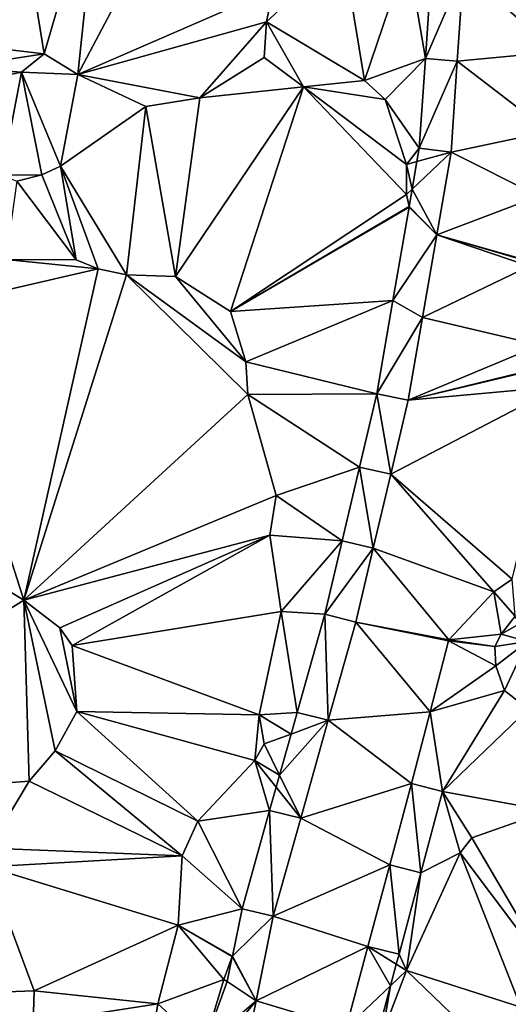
# Model space of a CAD drawing. Header units: inches. Extents: x 573063 to 573309, y 6670422 to 6670677.
# Tile 26 of 39: x 573166 to 573190, y 6670555 to 6670603. Entities that reach past the tile are written whole.
import ezdxf

# ---------------------------------------------------------------- set-up
doc = ezdxf.new("R2010")
doc.units = ezdxf.units.IN
doc.header["$MEASUREMENT"] = 0
doc.layers.add('Terreng_ortofoto', color=10, linetype='Continuous')

msp = doc.modelspace()

# ---------------------------------------------------------------- linework, layer by layer
at = {"layer": 'Terreng_ortofoto'}
for points in [[(573167.68, 6670601.32, 216), (573166.13, 6670610.88, 216.01), (573161.63, 6670602.03, 216)], [(573167.68, 6670601.32, 216), (573170.385, 6670610.65, 216.185), (573166.13, 6670610.88, 216.01)], [(573169.31, 6670600.33, 216), (573170.385, 6670610.65, 216.185), (573167.68, 6670601.32, 216)], [(573169.31, 6670600.33, 216), (573174.64, 6670610.42, 216.36), (573170.385, 6670610.65, 216.185)], [(573169.31, 6670600.33, 216), (573178.74, 6670604.44, 216.13), (573174.64, 6670610.42, 216.36)], [(573178.43, 6670602.87, 216.17), (573183.16, 6670600.03, 216), (573182.13, 6670606.3, 216.64)], [(573178.43, 6670602.87, 216.17), (573182.13, 6670606.3, 216.64), (573178.74, 6670604.44, 216.13)], [(573183.16, 6670600.03, 216), (573185.25, 6670606.18, 216.76), (573182.13, 6670606.3, 216.64)], [(573186.105, 6670601.106, 216.447), (573185.25, 6670606.18, 216.76), (573183.16, 6670600.03, 216)], [(573186.105, 6670601.106, 216.447), (573186.402, 6670605.458, 216.719), (573185.25, 6670606.18, 216.76)], [(573186.105, 6670601.106, 216.447), (573187.949, 6670605.36, 216.77), (573186.402, 6670605.458, 216.719)], [(573186.105, 6670601.106, 216.447), (573187.65, 6670600.975, 216.64), (573187.949, 6670605.36, 216.77)], [(573192.43, 6670601.42, 216.715), (573187.949, 6670605.36, 216.77), (573187.65, 6670600.975, 216.64)], [(573192.43, 6670601.42, 216.715), (573192.78, 6670605.27, 216.83), (573187.949, 6670605.36, 216.77)], [(573169.31, 6670600.33, 216), (573178.43, 6670602.87, 216.17), (573178.74, 6670604.44, 216.13)], [(573169.31, 6670600.33, 216), (573175.2, 6670599.2, 216), (573178.43, 6670602.87, 216.17)], [(573178.43, 6670602.87, 216.17), (573175.2, 6670599.2, 216), (573178.321, 6670601.15, 216.17)], [(573178.43, 6670602.87, 216.17), (573178.321, 6670601.15, 216.17), (573180.214, 6670599.723, 216)], [(573178.43, 6670602.87, 216.17), (573180.214, 6670599.723, 216), (573183.16, 6670600.03, 216)], [(573167.68, 6670601.32, 216), (573161.63, 6670602.03, 216), (573163.36, 6670600.67, 216)], [(573167.68, 6670601.32, 216), (573163.36, 6670600.67, 216), (573166.58, 6670600.44, 216)], [(573169.31, 6670600.33, 216), (573167.68, 6670601.32, 216), (573166.58, 6670600.44, 216)], [(573175.2, 6670599.2, 216), (573180.214, 6670599.723, 216), (573178.321, 6670601.15, 216.17)], [(573186.105, 6670601.106, 216.447), (573183.16, 6670600.03, 216), (573184.17, 6670599.11, 216)], [(573185.809, 6670596.755, 216.174), (573186.105, 6670601.106, 216.447), (573184.17, 6670599.11, 216)], [(573185.809, 6670596.755, 216.174), (573187.65, 6670600.975, 216.64), (573186.105, 6670601.106, 216.447)], [(573192.43, 6670601.42, 216.715), (573187.65, 6670600.975, 216.64), (573192.08, 6670597.57, 216.6)], [(573163.36, 6670600.67, 216), (573163.83, 6670599.87, 216), (573166.58, 6670600.44, 216)], [(573185.809, 6670596.755, 216.174), (573187.35, 6670596.57, 216.51), (573187.65, 6670600.975, 216.64)], [(573187.35, 6670596.57, 216.51), (573192.08, 6670597.57, 216.6), (573187.65, 6670600.975, 216.64)], [(573165.63, 6670595.46, 216), (573166.58, 6670600.44, 216), (573163.83, 6670599.87, 216)], [(573165.63, 6670595.46, 216), (573167.57, 6670595.47, 216), (573166.58, 6670600.44, 216)], [(573168.46, 6670595.89, 216), (573169.31, 6670600.33, 216), (573166.58, 6670600.44, 216)], [(573168.46, 6670595.89, 216), (573166.58, 6670600.44, 216), (573167.57, 6670595.47, 216)], [(573168.46, 6670595.89, 216), (573172.6, 6670598.77, 216), (573169.31, 6670600.33, 216)], [(573169.31, 6670600.33, 216), (573172.6, 6670598.77, 216), (573175.2, 6670599.2, 216)], [(573174.02, 6670590.55, 215), (573176.69, 6670588.86, 215), (573180.214, 6670599.723, 216)], [(573174.02, 6670590.55, 215), (573180.214, 6670599.723, 216), (573175.2, 6670599.2, 216)], [(573185.2, 6670594.52, 216), (573180.214, 6670599.723, 216), (573176.69, 6670588.86, 215)], [(573183.16, 6670600.03, 216), (573180.214, 6670599.723, 216), (573184.17, 6670599.11, 216)], [(573185.19, 6670595.97, 216), (573184.17, 6670599.11, 216), (573180.214, 6670599.723, 216)], [(573185.19, 6670595.97, 216), (573180.214, 6670599.723, 216), (573185.2, 6670594.52, 216)], [(573174.02, 6670590.55, 215), (573175.2, 6670599.2, 216), (573172.6, 6670598.77, 216)], [(573168.46, 6670595.89, 216), (573171.66, 6670590.64, 215), (573172.6, 6670598.77, 216)], [(573174.02, 6670590.55, 215), (573172.6, 6670598.77, 216), (573171.66, 6670590.64, 215)], [(573185.809, 6670596.755, 216.174), (573184.17, 6670599.11, 216), (573185.19, 6670595.97, 216)], [(573187.35, 6670596.57, 216.51), (573191.585, 6670594.435, 216.555), (573192.08, 6670597.57, 216.6)], [(573185.809, 6670596.755, 216.174), (573185.19, 6670595.97, 216), (573185.698, 6670596.111, 216.135)], [(573185.698, 6670596.111, 216.135), (573185.467, 6670594.775, 216.053), (573187.35, 6670596.57, 216.51)], [(573185.467, 6670594.775, 216.053), (573186.66, 6670592.57, 216.383), (573187.35, 6670596.57, 216.51)], [(573185.809, 6670596.755, 216.174), (573185.698, 6670596.111, 216.135), (573187.35, 6670596.57, 216.51)], [(573187.35, 6670596.57, 216.51), (573186.66, 6670592.57, 216.383), (573191.585, 6670594.435, 216.555)], [(573168.46, 6670595.89, 216), (573167.57, 6670595.47, 216), (573169.23, 6670591.36, 215)], [(573168.46, 6670595.89, 216), (573169.23, 6670591.36, 215), (573170.29, 6670590.92, 215)], [(573168.46, 6670595.89, 216), (573170.29, 6670590.92, 215), (573171.66, 6670590.64, 215)], [(573185.19, 6670595.97, 216), (573185.467, 6670594.775, 216.053), (573185.698, 6670596.111, 216.135)], [(573185.19, 6670595.97, 216), (573185.2, 6670594.52, 216), (573185.467, 6670594.775, 216.053)], [(573166.35, 6670595.16, 216), (573167.57, 6670595.47, 216), (573165.63, 6670595.46, 216)], [(573166.35, 6670595.16, 216), (573169.23, 6670591.36, 215), (573167.57, 6670595.47, 216)], [(573166.35, 6670595.16, 216), (573165.82, 6670591.37, 215), (573169.23, 6670591.36, 215)], [(573185.2, 6670594.52, 216), (573176.69, 6670588.86, 215), (573185.315, 6670593.933, 216)], [(573185.2, 6670594.52, 216), (573185.324, 6670593.945, 216.002), (573185.467, 6670594.775, 216.053)], [(573185.2, 6670594.52, 216), (573185.315, 6670593.933, 216), (573185.324, 6670593.945, 216.002)], [(573185.324, 6670593.945, 216.002), (573186.66, 6670592.57, 216.383), (573185.467, 6670594.775, 216.053)], [(573191.585, 6670594.435, 216.555), (573186.66, 6670592.57, 216.383), (573191.093, 6670591.32, 216.51)], [(573185.315, 6670593.933, 216), (573176.69, 6670588.86, 215), (573185.319, 6670593.913, 216)], [(573185.315, 6670593.933, 216), (573185.319, 6670593.913, 216), (573185.324, 6670593.945, 216.002)], [(573185.324, 6670593.945, 216.002), (573185.319, 6670593.913, 216), (573186.66, 6670592.57, 216.383)], [(573185.319, 6670593.913, 216), (573176.69, 6670588.86, 215), (573184.54, 6670589.397, 215.97)], [(573185.319, 6670593.913, 216), (573184.54, 6670589.397, 215.97), (573186.66, 6670592.57, 216.383)], [(573184.54, 6670589.397, 215.97), (573185.97, 6670588.57, 216.257), (573186.66, 6670592.57, 216.383)], [(573185.97, 6670588.57, 216.257), (573191.12, 6670591.06, 216.51), (573186.66, 6670592.57, 216.383)], [(573186.66, 6670592.57, 216.383), (573191.12, 6670591.06, 216.51), (573191.092, 6670591.28, 216.51)], [(573186.66, 6670592.57, 216.383), (573191.092, 6670591.28, 216.51), (573191.093, 6670591.32, 216.51)], [(573165.82, 6670591.37, 215), (573162.18, 6670589.05, 215), (573170.29, 6670590.92, 215)], [(573165.82, 6670591.37, 215), (573170.29, 6670590.92, 215), (573169.23, 6670591.36, 215)], [(573170.29, 6670590.92, 215), (573162.18, 6670589.05, 215), (573166.69, 6670574.9, 214)], [(573170.29, 6670590.92, 215), (573166.69, 6670574.9, 214), (573171.66, 6670590.64, 215)], [(573171.66, 6670590.64, 215), (573166.69, 6670574.9, 214), (573177.52, 6670584.85, 215)], [(573174.02, 6670590.55, 215), (573171.66, 6670590.64, 215), (573177.42, 6670586.43, 215)], [(573171.66, 6670590.64, 215), (573177.52, 6670584.85, 215), (573177.42, 6670586.43, 215)], [(573185.97, 6670588.57, 216.257), (573191.64, 6670587.24, 216.44), (573191.12, 6670591.06, 216.51)], [(573174.02, 6670590.55, 215), (573177.42, 6670586.43, 215), (573176.69, 6670588.86, 215)], [(573184.54, 6670589.397, 215.97), (573176.69, 6670588.86, 215), (573177.42, 6670586.43, 215)], [(573184.54, 6670589.397, 215.97), (573177.42, 6670586.43, 215), (573183.761, 6670584.881, 215.94)], [(573184.54, 6670589.397, 215.97), (573183.761, 6670584.881, 215.94), (573185.97, 6670588.57, 216.257)], [(573162.18, 6670589.05, 215), (573157.8, 6670580.36, 214), (573166.69, 6670574.9, 214)], [(573185.97, 6670588.57, 216.257), (573183.761, 6670584.881, 215.94), (573185.28, 6670584.57, 216.13)], [(573185.97, 6670588.57, 216.257), (573185.28, 6670584.57, 216.13), (573191.64, 6670587.24, 216.44)], [(573185.28, 6670584.57, 216.13), (573192.013, 6670586.219, 216.43), (573191.64, 6670587.24, 216.44)], [(573177.42, 6670586.43, 215), (573177.52, 6670584.85, 215), (573183.761, 6670584.881, 215.94)], [(573185.28, 6670584.57, 216.13), (573192.03, 6670586.183, 216.43), (573192.013, 6670586.219, 216.43)], [(573185.28, 6670584.57, 216.13), (573192.58, 6670585.23, 216.41), (573192.03, 6670586.183, 216.43)], [(573177.52, 6670584.85, 215), (573182.92, 6670581.326, 215.884), (573183.761, 6670584.881, 215.94)], [(573183.761, 6670584.881, 215.94), (573182.92, 6670581.326, 215.884), (573184.433, 6670580.99, 216.203)], [(573183.761, 6670584.881, 215.94), (573184.433, 6670580.99, 216.203), (573185.28, 6670584.57, 216.13)], [(573185.28, 6670584.57, 216.13), (573184.433, 6670580.99, 216.203), (573192.58, 6670585.23, 216.41)], [(573184.433, 6670580.99, 216.203), (573190.3, 6670575.91, 216.35), (573192.58, 6670585.23, 216.41)], [(573177.52, 6670584.85, 215), (573166.69, 6670574.9, 214), (573178.89, 6670579.96, 215)], [(573177.52, 6670584.85, 215), (573178.89, 6670579.96, 215), (573182.92, 6670581.326, 215.884)], [(573182.92, 6670581.326, 215.884), (573178.89, 6670579.96, 215), (573182.08, 6670577.772, 215.828)], [(573182.92, 6670581.326, 215.884), (573182.08, 6670577.772, 215.828), (573183.587, 6670577.41, 216.277)], [(573182.92, 6670581.326, 215.884), (573183.587, 6670577.41, 216.277), (573184.433, 6670580.99, 216.203)], [(573184.433, 6670580.99, 216.203), (573183.587, 6670577.41, 216.277), (573189.42, 6670575.3, 216.35)], [(573184.433, 6670580.99, 216.203), (573189.42, 6670575.3, 216.35), (573190.3, 6670575.91, 216.35)], [(573150.79, 6670564.94, 213), (573166.69, 6670574.9, 214), (573157.8, 6670580.36, 214)], [(573166.69, 6670574.9, 214), (573178.58, 6670578.05, 215), (573178.89, 6670579.96, 215)], [(573178.89, 6670579.96, 215), (573178.58, 6670578.05, 215), (573182.08, 6670577.772, 215.828)], [(573166.69, 6670574.9, 214), (573168.43, 6670573.56, 214), (573178.58, 6670578.05, 215)], [(573169.03, 6670572.71, 214), (573178.58, 6670578.05, 215), (573168.43, 6670573.56, 214)], [(573169.03, 6670572.71, 214), (573179.14, 6670574.35, 215), (573178.58, 6670578.05, 215)], [(573178.58, 6670578.05, 215), (573179.14, 6670574.35, 215), (573182.08, 6670577.772, 215.828)], [(573182.08, 6670577.772, 215.828), (573179.14, 6670574.35, 215), (573181.239, 6670574.218, 215.773)], [(573183.587, 6670577.41, 216.277), (573182.08, 6670577.772, 215.828), (573181.239, 6670574.218, 215.773)], [(573183.587, 6670577.41, 216.277), (573181.239, 6670574.218, 215.773), (573182.74, 6670573.83, 216.35)], [(573183.587, 6670577.41, 216.277), (573182.74, 6670573.83, 216.35), (573187.244, 6670572.975, 216.29)], [(573183.587, 6670577.41, 216.277), (573187.244, 6670572.975, 216.29), (573189.42, 6670575.3, 216.35)], [(573189.42, 6670575.3, 216.35), (573190.439, 6670574.12, 216.094), (573190.3, 6670575.91, 216.35)], [(573150.79, 6670564.94, 213), (573166.96, 6670566.14, 214), (573166.69, 6670574.9, 214)], [(573166.96, 6670566.14, 214), (573168.21, 6670567.62, 214), (573166.69, 6670574.9, 214)], [(573168.21, 6670567.62, 214), (573169.26, 6670569.52, 214), (573166.69, 6670574.9, 214)], [(573169.26, 6670569.52, 214), (573168.43, 6670573.56, 214), (573166.69, 6670574.9, 214)], [(573187.244, 6670572.975, 216.29), (573189.77, 6670573.26, 216), (573189.42, 6670575.3, 216.35)], [(573189.77, 6670573.26, 216), (573190.439, 6670574.12, 216.094), (573189.42, 6670575.3, 216.35)], [(573169.03, 6670572.71, 214), (573178.07, 6670569.35, 215), (573179.14, 6670574.35, 215)], [(573178.07, 6670569.35, 215), (573179.907, 6670569.47, 215.81), (573179.14, 6670574.35, 215)], [(573179.907, 6670569.47, 215.81), (573181.239, 6670574.218, 215.773), (573179.14, 6670574.35, 215)], [(573179.907, 6670569.47, 215.81), (573181.41, 6670569.09, 216.43), (573181.239, 6670574.218, 215.773)], [(573181.41, 6670569.09, 216.43), (573182.74, 6670573.83, 216.35), (573181.239, 6670574.218, 215.773)], [(573189.77, 6670573.26, 216), (573190.627, 6670573.735, 216), (573190.439, 6670574.12, 216.094)], [(573169.03, 6670572.71, 214), (573168.43, 6670573.56, 214), (573169.26, 6670569.52, 214)], [(573181.41, 6670569.09, 216.43), (573186.335, 6670569.5, 216.375), (573182.74, 6670573.83, 216.35)], [(573182.74, 6670573.83, 216.35), (573186.335, 6670569.5, 216.375), (573187.225, 6670572.941, 216.29)], [(573182.74, 6670573.83, 216.35), (573187.225, 6670572.941, 216.29), (573187.244, 6670572.975, 216.29)], [(573191.04, 6670572.894, 215.09), (573190.627, 6670573.735, 216), (573189.77, 6670573.26, 216)], [(573187.244, 6670572.975, 216.29), (573187.225, 6670572.941, 216.29), (573189.47, 6670572.66, 216)], [(573187.244, 6670572.975, 216.29), (573189.47, 6670572.66, 216), (573189.77, 6670573.26, 216)], [(573189.47, 6670572.66, 216), (573191.04, 6670572.894, 215.09), (573189.77, 6670573.26, 216)], [(573169.03, 6670572.71, 214), (573169.26, 6670569.52, 214), (573178.07, 6670569.35, 215)], [(573189.52, 6670571.73, 216), (573187.225, 6670572.941, 216.29), (573186.335, 6670569.5, 216.375)], [(573189.47, 6670572.66, 216), (573187.225, 6670572.941, 216.29), (573189.52, 6670571.73, 216)], [(573189.47, 6670572.66, 216), (573189.52, 6670571.73, 216), (573191.04, 6670572.894, 215.09)], [(573191.04, 6670572.894, 215.09), (573189.52, 6670571.73, 216), (573189.93, 6670570.54, 216)], [(573191.04, 6670572.894, 215.09), (573189.93, 6670570.54, 216), (573191.08, 6670569.63, 216)], [(573189.52, 6670571.73, 216), (573186.335, 6670569.5, 216.375), (573189.93, 6670570.54, 216)], [(573186.335, 6670569.5, 216.375), (573186.939, 6670565.646, 216.541), (573189.93, 6670570.54, 216)], [(573189.93, 6670570.54, 216), (573186.939, 6670565.646, 216.541), (573191.08, 6670569.63, 216)], [(573168.21, 6670567.62, 214), (573175.11, 6670564.22, 215), (573169.26, 6670569.52, 214)], [(573169.26, 6670569.52, 214), (573175.11, 6670564.22, 215), (573177.86, 6670567.15, 215)], [(573169.26, 6670569.52, 214), (573177.86, 6670567.15, 215), (573178.07, 6670569.35, 215)], [(573178.07, 6670569.35, 215), (573177.86, 6670567.15, 215), (573178.32, 6670567.95, 215)], [(573178.07, 6670569.35, 215), (573179.614, 6670568.427, 215.818), (573179.907, 6670569.47, 215.81)], [(573178.07, 6670569.35, 215), (573178.32, 6670567.95, 215), (573179.614, 6670568.427, 215.818)], [(573179.907, 6670569.47, 215.81), (573179.614, 6670568.427, 215.818), (573181.41, 6670569.09, 216.43)], [(573181.41, 6670569.09, 216.43), (573185.44, 6670566.04, 216.46), (573186.335, 6670569.5, 216.375)], [(573185.44, 6670566.04, 216.46), (573186.939, 6670565.646, 216.541), (573186.335, 6670569.5, 216.375)], [(573191.08, 6670569.63, 216), (573186.939, 6670565.646, 216.541), (573192.06, 6670564.71, 217)], [(573181.41, 6670569.09, 216.43), (573179.614, 6670568.427, 215.818), (573179.057, 6670566.442, 215.833)], [(573181.41, 6670569.09, 216.43), (573179.057, 6670566.442, 215.833), (573180.08, 6670564.35, 216.51)], [(573181.41, 6670569.09, 216.43), (573180.08, 6670564.35, 216.51), (573185.44, 6670566.04, 216.46)], [(573178.32, 6670567.95, 215), (573179.057, 6670566.442, 215.833), (573179.614, 6670568.427, 215.818)], [(573177.86, 6670567.15, 215), (573179.057, 6670566.442, 215.833), (573178.32, 6670567.95, 215)], [(573166.96, 6670566.14, 214), (573174.35, 6670562.54, 215), (573168.21, 6670567.62, 214)], [(573168.21, 6670567.62, 214), (573174.35, 6670562.54, 215), (573175.11, 6670564.22, 215)], [(573177.86, 6670567.15, 215), (573175.11, 6670564.22, 215), (573178.575, 6670564.722, 215.846)], [(573177.86, 6670567.15, 215), (573178.575, 6670564.722, 215.846), (573178.891, 6670565.85, 215.838)], [(573177.86, 6670567.15, 215), (573178.891, 6670565.85, 215.838), (573179.057, 6670566.442, 215.833)], [(573178.891, 6670565.85, 215.838), (573180.08, 6670564.35, 216.51), (573179.057, 6670566.442, 215.833)], [(573150.79, 6670564.94, 213), (573165, 6670562.91, 214), (573166.96, 6670566.14, 214)], [(573166.96, 6670566.14, 214), (573165, 6670562.91, 214), (573174.35, 6670562.54, 215)], [(573178.891, 6670565.85, 215.838), (573178.575, 6670564.722, 215.846), (573180.08, 6670564.35, 216.51)], [(573185.44, 6670566.04, 216.46), (573180.08, 6670564.35, 216.51), (573184.383, 6670562.097, 216.583)], [(573185.44, 6670566.04, 216.46), (573184.383, 6670562.097, 216.583), (573185.886, 6670561.716, 216.685)], [(573185.44, 6670566.04, 216.46), (573185.886, 6670561.716, 216.685), (573186.939, 6670565.646, 216.541)], [(573185.886, 6670561.716, 216.685), (573187.79, 6670562.68, 217), (573186.939, 6670565.646, 216.541)], [(573186.939, 6670565.646, 216.541), (573187.79, 6670562.68, 217), (573188.35, 6670563.4, 217)], [(573186.939, 6670565.646, 216.541), (573188.35, 6670563.4, 217), (573192.06, 6670564.71, 217)], [(573175.11, 6670564.22, 215), (573177.242, 6670559.975, 215.883), (573178.575, 6670564.722, 215.846)], [(573177.242, 6670559.975, 215.883), (573178.75, 6670559.61, 216.59), (573178.575, 6670564.722, 215.846)], [(573178.575, 6670564.722, 215.846), (573178.75, 6670559.61, 216.59), (573180.08, 6670564.35, 216.51)], [(573192.06, 6670564.71, 217), (573188.35, 6670563.4, 217), (573192.29, 6670556.7, 218)], [(573175.11, 6670564.22, 215), (573174.35, 6670562.54, 215), (573177.242, 6670559.975, 215.883)], [(573180.08, 6670564.35, 216.51), (573178.75, 6670559.61, 216.59), (573184.383, 6670562.097, 216.583)], [(573188.35, 6670563.4, 217), (573187.79, 6670562.68, 217), (573192.29, 6670556.7, 218)], [(573165, 6670562.91, 214), (573164.95, 6670562, 214), (573174.35, 6670562.54, 215)], [(573164.95, 6670562, 214), (573174.16, 6670559.18, 215), (573174.35, 6670562.54, 215)], [(573174.35, 6670562.54, 215), (573174.16, 6670559.18, 215), (573177.242, 6670559.975, 215.883)], [(573185.2, 6670556.99, 217), (573190.72, 6670555.22, 218), (573187.79, 6670562.68, 217)], [(573185.886, 6670561.716, 216.685), (573185.2, 6670556.99, 217), (573187.79, 6670562.68, 217)], [(573187.79, 6670562.68, 217), (573190.72, 6670555.22, 218), (573192.29, 6670556.7, 218)], [(573183.327, 6670558.153, 216.707), (573184.383, 6670562.097, 216.583), (573178.75, 6670559.61, 216.59)], [(573183.327, 6670558.153, 216.707), (573184.833, 6670557.786, 216.83), (573184.383, 6670562.097, 216.583)], [(573184.383, 6670562.097, 216.583), (573184.833, 6670557.786, 216.83), (573185.886, 6670561.716, 216.685)], [(573154.74, 6670555.55, 213), (573167.19, 6670556.01, 214), (573164.95, 6670562, 214)], [(573164.95, 6670562, 214), (573167.19, 6670556.01, 214), (573174.16, 6670559.18, 215)], [(573184.833, 6670557.786, 216.83), (573185.2, 6670556.99, 217), (573185.886, 6670561.716, 216.685)], [(573174.16, 6670559.18, 215), (573176.777, 6670557.685, 216), (573177.242, 6670559.975, 215.883)], [(573177.242, 6670559.975, 215.883), (573176.777, 6670557.685, 216), (573178.75, 6670559.61, 216.59)], [(573167.19, 6670556.01, 214), (573173.18, 6670555.37, 215), (573174.16, 6670559.18, 215)], [(573174.16, 6670559.18, 215), (573173.18, 6670555.37, 215), (573176.37, 6670556.56, 216)], [(573174.16, 6670559.18, 215), (573176.37, 6670556.56, 216), (573176.77, 6670557.666, 216.001)], [(573174.16, 6670559.18, 215), (573176.77, 6670557.666, 216.001), (573176.777, 6670557.685, 216)], [(573176.777, 6670557.685, 216), (573177.92, 6670555.53, 216.742), (573178.75, 6670559.61, 216.59)], [(573183.327, 6670558.153, 216.707), (573178.75, 6670559.61, 216.59), (573177.92, 6670555.53, 216.742)], [(573183.327, 6670558.153, 216.707), (573177.92, 6670555.53, 216.742), (573182.27, 6670554.21, 216.83)], [(573183.327, 6670558.153, 216.707), (573182.27, 6670554.21, 216.83), (573184.422, 6670556.252, 216.886)], [(573183.327, 6670558.153, 216.707), (573184.422, 6670556.252, 216.886), (573184.702, 6670557.299, 216.848)], [(573183.327, 6670558.153, 216.707), (573184.702, 6670557.299, 216.848), (573184.833, 6670557.786, 216.83)], [(573184.833, 6670557.786, 216.83), (573184.702, 6670557.299, 216.848), (573185.2, 6670556.99, 217)], [(573176.77, 6670557.666, 216.001), (573176.37, 6670556.56, 216), (573176.527, 6670556.456, 216.057)], [(573176.77, 6670557.666, 216.001), (573176.527, 6670556.456, 216.057), (573177.92, 6670555.53, 216.742)], [(573176.777, 6670557.685, 216), (573176.77, 6670557.666, 216.001), (573177.92, 6670555.53, 216.742)], [(573184.702, 6670557.299, 216.848), (573184.422, 6670556.252, 216.886), (573185.2, 6670556.99, 217)], [(573185.2, 6670556.99, 217), (573184.01, 6670553.91, 217), (573189.08, 6670553.25, 218)], [(573185.2, 6670556.99, 217), (573184.422, 6670556.252, 216.886), (573184.01, 6670553.91, 217)], [(573185.2, 6670556.99, 217), (573189.08, 6670553.25, 218), (573190.72, 6670555.22, 218)], [(573173.18, 6670555.37, 215), (573175.402, 6670553.349, 216), (573176.37, 6670556.56, 216)], [(573176.37, 6670556.56, 216), (573175.402, 6670553.349, 216), (573176.527, 6670556.456, 216.057)], [(573175.402, 6670553.349, 216), (573177.92, 6670555.53, 216.742), (573176.527, 6670556.456, 216.057)], [(573154.74, 6670555.55, 213), (573167.15, 6670554.45, 214), (573167.19, 6670556.01, 214)], [(573167.19, 6670556.01, 214), (573167.15, 6670554.45, 214), (573173.18, 6670555.37, 215)], [(573182.27, 6670554.21, 216.83), (573183.804, 6670553.946, 216.971), (573184.422, 6670556.252, 216.886)], [(573184.422, 6670556.252, 216.886), (573183.804, 6670553.946, 216.971), (573184.01, 6670553.91, 217)], [(573165.78, 6670549.11, 214), (573167.15, 6670554.45, 214), (573154.74, 6670555.55, 213)], [(573167.15, 6670554.45, 214), (573172.92, 6670553.77, 215), (573173.18, 6670555.37, 215)], [(573173.18, 6670555.37, 215), (573172.92, 6670553.77, 215), (573175.402, 6670553.349, 216)], [(573175.402, 6670553.349, 216), (573175.818, 6670552.97, 216.218), (573177.92, 6670555.53, 216.742)], [(573177.92, 6670555.53, 216.742), (573175.818, 6670552.97, 216.218), (573177.09, 6670551.45, 216.895)], [(573177.92, 6670555.53, 216.742), (573177.09, 6670551.45, 216.895), (573182.27, 6670554.21, 216.83)]]:
    msp.add_3dface(points, dxfattribs=at)

doc.saveas('drawing.dxf')
